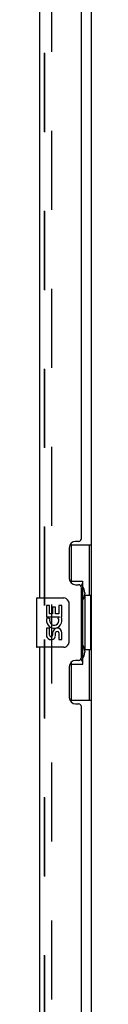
# Model space of a CAD drawing. Header units: inches. Extents: x 0 to 291, y 0 to 188.
# Tile 89 of 94: x 154.85 to 155.97, y 99.72 to 119.68. Entities that reach past the tile are written whole.
import ezdxf

# ---------------------------------------------------------------- set-up
doc = ezdxf.new("R2010")
doc.units = ezdxf.units.IN
doc.header["$LTSCALE"] = 16.01262
doc.header["$MEASUREMENT"] = 0
doc.linetypes.add('HIDDEN', pattern=[0.2, 0.1, -0.1])
doc.layers.get('0').update_dxf_attribs({"linetype": 'CONTINUOUS'})
for name, color, linetype in [('DEFAULT_2', 8, 'HIDDEN'), ('MASTER_DOOR_ASSEMBLY', 7, 'CONTINUOUS'), ('SLAVE_DOOR_ASSEMBLY', 7, 'CONTINUOUS')]:
    doc.layers.add(name, color=color, linetype=linetype)

msp = doc.modelspace()

# ---------------------------------------------------------------- linework, layer by layer
at = {"color": 3, "linetype": 'Continuous'}
msp.add_line((155.973, 60.155), (155.973, 133.259), dxfattribs=at)
at = {"layer": 'DEFAULT_2', "color": 8, "linetype": 'HIDDEN'}
msp.add_line((155.16, 133.441), (155.16, 59.972), dxfattribs=at)
at = {"layer": 'MASTER_DOOR_ASSEMBLY', "color": 8, "linetype": 'HIDDEN'}
for p, q in [((155.019, 128.612), (155.019, 107.802)), ((155.019, 107.112), (155.019, 86.302))]:
    msp.add_line(p, q, dxfattribs=at)
at = {"layer": 'MASTER_DOOR_ASSEMBLY', "color": 3, "linetype": 'Continuous'}
for p, q in [((154.915, 128.457), (154.915, 107.957)), ((155.769, 109.164), (155.769, 127.249)), ((155.709, 109.104), (155.649, 109.104)), ((155.519, 108.974), (155.519, 108.354)), ((155.649, 108.224), (155.709, 108.224)), ((155.769, 106.749), (155.769, 108.164)), ((154.915, 106.957), (154.915, 86.457)), ((155.709, 106.689), (155.649, 106.689)), ((155.519, 106.559), (155.519, 105.939)), ((155.649, 105.809), (155.709, 105.809)), ((155.769, 87.664), (155.769, 105.749))]:
    msp.add_line(p, q, dxfattribs=at)
at = {"layer": 'MASTER_DOOR_ASSEMBLY', "color": 7, "linetype": 'Continuous'}
for p, q in [((155.532, 109.032), (155.973, 109.032)), ((155.569, 108.252), (155.569, 109.032)), ((155.934, 108.007), (155.934, 109.032)), ((155.569, 108.297), (155.796, 108.297)), ((155.796, 106.617), (155.796, 108.297)), ((155.833, 108.057), (155.833, 108.037)), ((154.855, 107.942), (154.855, 106.972)), ((154.87, 107.957), (155.41, 107.957)), ((155.51, 107.857), (155.51, 107.057)), ((155.833, 108.007), (155.833, 106.907)), ((155.955, 108.007), (155.833, 108.007)), ((155.955, 106.907), (155.955, 108.007)), ((155.058, 107.802), (155.058, 107.572)), ((155.121, 107.802), (155.058, 107.802)), ((155.121, 107.635), (155.121, 107.802)), ((155.184, 107.635), (155.121, 107.635)), ((155.184, 107.771), (155.184, 107.635)), ((155.244, 107.771), (155.184, 107.771)), ((155.244, 107.635), (155.244, 107.771)), ((155.309, 107.635), (155.244, 107.635)), ((155.309, 107.802), (155.309, 107.635)), ((155.372, 107.802), (155.309, 107.802)), ((155.372, 107.572), (155.372, 107.802)), ((155.058, 107.572), (155.32, 107.572)), ((155.128, 107.536), (155.071, 107.561)), ((155.32, 107.572), (155.292, 107.553)), ((155.354, 107.572), (155.372, 107.572)), ((155.058, 107.341), (155.058, 107.205)), ((155.121, 107.341), (155.058, 107.341)), ((155.121, 107.205), (155.121, 107.341)), ((155.184, 107.247), (155.184, 107.205)), ((155.244, 107.185), (155.244, 107.254)), ((155.309, 107.247), (155.309, 107.111)), ((155.372, 107.111), (155.372, 107.247)), ((155.309, 107.111), (155.372, 107.111)), ((155.41, 106.957), (154.87, 106.957)), ((155.955, 106.907), (155.833, 106.907)), ((155.833, 106.876), (155.833, 106.856)), ((155.934, 105.882), (155.934, 106.907)), ((155.569, 105.882), (155.569, 106.661)), ((155.569, 106.617), (155.796, 106.617)), ((155.532, 105.882), (155.973, 105.882))]:
    msp.add_line(p, q, dxfattribs=at)
for points in [[(155.76, 108.196), (155.762, 108.199), (155.767, 108.208), (155.772, 108.215), (155.777, 108.223), (155.78, 108.23), (155.784, 108.236), (155.787, 108.242), (155.789, 108.248), (155.791, 108.253), (155.793, 108.257), (155.794, 108.262), (155.795, 108.266), (155.796, 108.27), (155.796, 108.273)], [(155.503, 107.893), (155.505, 107.887), (155.507, 107.881), (155.508, 107.875), (155.509, 107.869), (155.51, 107.863), (155.51, 107.857)], [(155.51, 107.057), (155.51, 107.05), (155.509, 107.044), (155.508, 107.038), (155.507, 107.032), (155.505, 107.026), (155.503, 107.02)], [(155.796, 106.64), (155.796, 106.644), (155.795, 106.647), (155.794, 106.651), (155.793, 106.656), (155.791, 106.66), (155.789, 106.666), (155.787, 106.671), (155.784, 106.677), (155.78, 106.684), (155.777, 106.69), (155.772, 106.698), (155.767, 106.706), (155.762, 106.714), (155.76, 106.718)]]:
    msp.add_lwpolyline(points, dxfattribs=at)
at = {"layer": 'MASTER_DOOR_ASSEMBLY', "color": 3, "linetype": 'Continuous'}
for centre, radius, start, end in [((155.649, 108.974), 0.13, 90, 180), ((155.709, 109.164), 0.06, 270, 360), ((155.649, 108.354), 0.13, 180, 270), ((155.709, 108.164), 0.06, 0, 90), ((155.649, 106.559), 0.13, 90, 180), ((155.709, 106.749), 0.06, 270, 360), ((155.649, 105.939), 0.13, 180, 270), ((155.709, 105.749), 0.06, 0, 90)]:
    msp.add_arc(centre, radius, start, end, dxfattribs=at)
at = {"layer": 'MASTER_DOOR_ASSEMBLY', "color": 7, "linetype": 'Continuous'}
for centre, radius, start, end in [((154.87, 107.942), 0.015, 90, 180), ((155.41, 107.857), 0.1, 21.205, 90), ((155.215, 107.499), 0.157, 156.5966, 341.8791), ((155.215, 107.499), 0.0943, 156.5966, 35.1122), ((155.215, 107.499), 0.157, 25.737, 27.8532), ((155.218, 107.499), 0.154, 341.4199, 26.1963), ((155.278, 107.247), 0.0943, 0, 180), ((155.279, 107.242), 0.0362, 83.4285, 161.7628), ((155.278, 107.247), 0.0314, 0, 81.2295), ((155.152, 107.205), 0.0943, 180, 248.6704), ((155.152, 107.205), 0.0943, 248.6999, 347.4338), ((155.152, 107.205), 0.0314, 180, 0.0485), ((154.87, 106.972), 0.015, 180, 270), ((155.41, 107.057), 0.1, 270, 338.7946)]:
    msp.add_arc(centre, radius, start, end, dxfattribs=at)
for centre, start_param, end_param in [((155.729, 108.047), -1.51401, -0.699287), ((155.729, 108.047), -2.442306, -1.627583), ((155.729, 106.866), -1.51401, -0.699287), ((155.729, 106.866), -2.442306, -1.627583)]:
    msp.add_ellipse(centre, major_axis=(0, 0.18), ratio=0.579493, start_param=start_param, end_param=end_param, dxfattribs=at)
at = {"layer": 'SLAVE_DOOR_ASSEMBLY', "color": 8, "linetype": 'HIDDEN'}
for p, q in [((155.019, 107.802), (155.019, 128.612)), ((155.019, 86.302), (155.019, 107.112))]:
    msp.add_line(p, q, dxfattribs=at)

doc.saveas('drawing.dxf')
